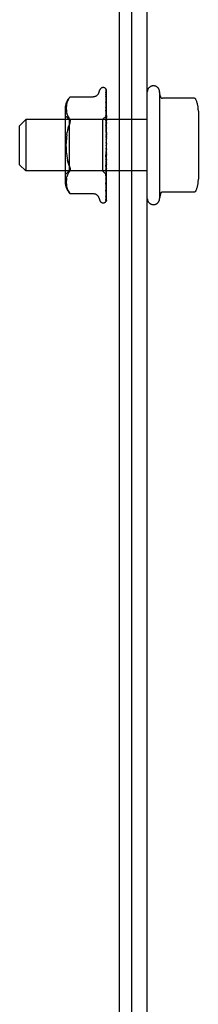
# Model space of a CAD drawing. Header units: inches. Extents: x 0 to 304, y 0 to 196.
# Tile 6 of 98: x 130.402 to 131.277, y 25.619 to 30.426. Entities that reach past the tile are written whole.
import ezdxf

# ---------------------------------------------------------------- set-up
doc = ezdxf.new("R2010")
doc.units = ezdxf.units.IN
doc.header["$LTSCALE"] = 16.696429
doc.header["$MEASUREMENT"] = 0
doc.linetypes.add('HIDDEN', pattern=[0.2, 0.1, -0.1])
doc.layers.get('0').update_dxf_attribs({"linetype": 'CONTINUOUS'})
doc.layers.add('DEFAULT_2', color=8, linetype='HIDDEN')

msp = doc.modelspace()

# ---------------------------------------------------------------- linework, layer by layer
at = {"color": 7, "linetype": 'Continuous'}
for p, q in [((130.89, 38.813), (130.89, 21.0005)), ((130.9525, 21.063), (130.9525, 38.688))]:
    msp.add_line(p, q, dxfattribs=at)
at = {"color": 3, "linetype": 'Continuous'}
msp.add_line((131.0275, 20.813), (131.0275, 38.693), dxfattribs=at)
at = {"layer": 'DEFAULT_2', "color": 8, "linetype": 'HIDDEN'}
for p, q in [((130.811, 30.0943), (130.8118, 30.0943)), ((130.8238, 30.0885), (130.8237, 30.0886)), ((130.6497, 30.049), (130.6498, 30.0491)), ((130.6498, 30.0491), (130.7624, 30.0491)), ((130.7899, 30.0683), (130.7953, 30.0833)), ((130.8247, 30.0725), (130.8248, 30.0716)), ((130.8248, 30.0851), (130.8267, 29.9551)), ((130.8248, 30.0772), (130.8267, 29.9524)), ((130.8248, 30.0716), (130.8267, 29.9487)), ((130.8248, 30.0596), (130.8267, 29.9434)), ((130.8248, 30.051), (130.8248, 30.0506)), ((130.8248, 30.0506), (130.8267, 29.9374)), ((130.8275, 29.8222), (130.8275, 30.0827)), ((131.0875, 30.073), (131.0875, 29.553)), ((131.0915, 30.0507), (131.0875, 30.073)), ((131.2562, 30.0424), (131.1014, 30.0424)), ((130.6255, 29.9926), (130.6255, 29.6334)), ((130.6311, 29.9982), (130.631, 29.9933)), ((130.631, 29.9934), (130.6311, 29.9885)), ((130.6314, 30.0032), (130.6311, 29.9981)), ((130.6319, 30.0083), (130.6313, 30.0031)), ((130.6326, 30.0136), (130.6318, 30.0082)), ((130.6337, 30.0189), (130.6326, 30.0135)), ((130.6352, 30.0244), (130.6337, 30.0189)), ((130.6372, 30.0298), (130.6352, 30.0243)), ((130.6397, 30.0351), (130.6372, 30.0297)), ((130.8248, 30.0333), (130.8248, 30.0332)), ((130.8248, 30.0332), (130.8267, 29.9297)), ((130.8256, 30.0147), (130.8248, 30.0211)), ((130.8248, 30.021), (130.8267, 29.9216)), ((130.8248, 29.9988), (130.8267, 29.9118)), ((130.8275, 29.9978), (130.8269, 30.0037)), ((130.6455, 29.9383), (130.6255, 29.9583)), ((130.6311, 29.9886), (130.6314, 29.9837)), ((130.6314, 29.9837), (130.6318, 29.9787)), ((130.6318, 29.9787), (130.6326, 29.9735)), ((130.6326, 29.9736), (130.6337, 29.9682)), ((130.6352, 29.9626), (130.6337, 29.9681)), ((130.6352, 29.9627), (130.6372, 29.9571)), ((130.6372, 29.9571), (130.6397, 29.9517)), ((130.6397, 29.9517), (130.6428, 29.9466)), ((130.6464, 29.9417), (130.6428, 29.9466)), ((130.8273, 29.9571), (130.8085, 29.9383)), ((130.8249, 29.9837), (130.8248, 29.9839)), ((130.8248, 29.9839), (130.8267, 29.9018)), ((130.8248, 29.9576), (130.8267, 29.8903)), ((130.8261, 29.9721), (130.8249, 29.9837)), ((130.8273, 29.9571), (130.8267, 29.9564)), ((130.8275, 29.9569), (130.8267, 29.9563)), ((130.8267, 29.9563), (130.8267, 29.9564)), ((130.8267, 29.9551), (130.8267, 29.955)), ((130.8275, 29.9551), (130.8267, 29.9525)), ((130.8267, 29.9524), (130.8267, 29.9525)), ((130.8267, 29.9487), (130.8267, 29.9485)), ((130.8275, 29.9461), (130.8267, 29.9485)), ((130.8275, 29.9478), (130.8267, 29.9437)), ((130.8275, 29.9573), (130.8273, 29.9571)), ((131.2775, 29.9792), (131.2775, 29.6469)), ((130.4025, 29.908), (130.4325, 29.938)), ((130.4025, 29.718), (130.4025, 29.908)), ((131.0275, 29.938), (130.4325, 29.938)), ((130.4325, 29.938), (130.4325, 29.688)), ((130.6401, 29.8978), (130.643, 29.9076)), ((130.8085, 29.9383), (130.6455, 29.9383)), ((130.6455, 29.9383), (130.6455, 29.6878)), ((130.6464, 29.9165), (130.6477, 29.9198)), ((130.6486, 29.9229), (130.6477, 29.9198)), ((130.8085, 29.9383), (130.8085, 29.6878)), ((130.8249, 29.9403), (130.8248, 29.9406)), ((130.8248, 29.9406), (130.8267, 29.8789)), ((130.8248, 29.9112), (130.8267, 29.8659)), ((130.8275, 29.9118), (130.8249, 29.9403)), ((130.8267, 29.9434), (130.8267, 29.9437)), ((130.8267, 29.9374), (130.8267, 29.9373)), ((130.8267, 29.9373), (130.8267, 29.9372)), ((130.8275, 29.9331), (130.8267, 29.9372)), ((130.8275, 29.9356), (130.8267, 29.9301)), ((130.8267, 29.9297), (130.8267, 29.9301)), ((130.8267, 29.9216), (130.8267, 29.9213)), ((130.8275, 29.9158), (130.8267, 29.9213)), ((130.8275, 29.919), (130.8267, 29.9122)), ((130.8267, 29.9118), (130.8267, 29.9122)), ((130.8267, 29.9018), (130.8267, 29.9015)), ((130.8275, 29.8948), (130.8267, 29.9015)), ((130.8275, 29.8986), (130.8267, 29.8908)), ((130.6338, 29.8642), (130.6354, 29.876)), ((130.8249, 29.8923), (130.8249, 29.8926)), ((130.8249, 29.8926), (130.8267, 29.8534)), ((130.8249, 29.8923), (130.8275, 29.8626)), ((130.8249, 29.861), (130.8267, 29.8394)), ((130.8267, 29.8903), (130.8267, 29.8908)), ((130.8267, 29.8789), (130.8267, 29.8785)), ((130.8275, 29.8709), (130.8267, 29.8785)), ((130.8275, 29.875), (130.8267, 29.8666)), ((130.8267, 29.8659), (130.8267, 29.8666)), ((130.8267, 29.8534), (130.8267, 29.8532)), ((130.8275, 29.8448), (130.8267, 29.8532)), ((130.8275, 29.8493), (130.8267, 29.8405)), ((130.8267, 29.8394), (130.8267, 29.8405)), ((130.8275, 29.8176), (130.8267, 29.8264)), ((130.8275, 29.8222), (130.8267, 29.8133)), ((130.8275, 29.5428), (130.8275, 29.8176)), ((130.8267, 29.7597), (130.8248, 29.709)), ((130.8249, 29.7589), (130.8275, 29.7888)), ((130.8267, 29.786), (130.8249, 29.7588)), ((130.8267, 29.7732), (130.8249, 29.7396)), ((130.8249, 29.7588), (130.8249, 29.7589)), ((130.8275, 29.7902), (130.8267, 29.7991)), ((130.8275, 29.7948), (130.8267, 29.7861)), ((130.8267, 29.786), (130.8267, 29.7861)), ((130.8267, 29.7732), (130.8267, 29.7724)), ((130.8275, 29.7637), (130.8267, 29.7724)), ((130.8275, 29.768), (130.8267, 29.76)), ((130.8267, 29.7597), (130.8267, 29.76)), ((130.4025, 29.718), (130.4325, 29.688)), ((130.8267, 29.7477), (130.8248, 29.6911)), ((130.8267, 29.7354), (130.8248, 29.6631)), ((130.8267, 29.7247), (130.8248, 29.6471)), ((130.8267, 29.7139), (130.8248, 29.6227)), ((130.8248, 29.709), (130.8249, 29.7093)), ((130.8267, 29.7048), (130.8248, 29.6092)), ((130.8249, 29.7093), (130.8275, 29.7385)), ((130.8267, 29.7477), (130.8267, 29.747)), ((130.8275, 29.7389), (130.8267, 29.747)), ((130.8275, 29.7429), (130.8267, 29.7357)), ((130.8267, 29.7354), (130.8267, 29.7357)), ((130.8267, 29.7247), (130.8267, 29.7241)), ((130.8275, 29.7169), (130.8267, 29.7241)), ((130.8275, 29.7203), (130.8267, 29.7142)), ((130.8267, 29.7139), (130.8267, 29.7142)), ((130.8267, 29.7048), (130.8267, 29.7044)), ((130.8275, 29.6982), (130.8267, 29.7044)), ((131.0275, 29.688), (130.4325, 29.688)), ((130.6455, 29.6878), (130.6255, 29.6678)), ((130.6326, 29.6525), (130.6337, 29.6579)), ((130.6352, 29.6634), (130.6337, 29.6579)), ((130.6372, 29.669), (130.6352, 29.6634)), ((130.6397, 29.6744), (130.6372, 29.6689)), ((130.8085, 29.6878), (130.6455, 29.6878)), ((130.8275, 29.6688), (130.8085, 29.6878)), ((130.8267, 29.6961), (130.8248, 29.5892)), ((130.8267, 29.689), (130.8248, 29.5786)), ((130.8267, 29.6824), (130.8248, 29.5638)), ((130.8267, 29.6776), (130.8248, 29.5565)), ((130.8267, 29.6736), (130.8248, 29.5474)), ((130.8267, 29.6711), (130.8248, 29.5437)), ((130.8267, 29.6697), (130.8248, 29.5406)), ((130.8248, 29.6631), (130.8249, 29.6634)), ((130.8249, 29.6634), (130.8265, 29.68)), ((130.8265, 29.68), (130.8275, 29.6909)), ((130.8275, 29.7011), (130.8267, 29.6963)), ((130.8267, 29.6961), (130.8267, 29.6963)), ((130.8267, 29.689), (130.8267, 29.6886)), ((130.8275, 29.6838), (130.8267, 29.6886)), ((130.8275, 29.6859), (130.8267, 29.6826)), ((130.8267, 29.6824), (130.8267, 29.6826)), ((130.8267, 29.6776), (130.8267, 29.6774)), ((130.8275, 29.674), (130.8267, 29.6774)), ((130.8275, 29.6753), (130.8267, 29.6737)), ((130.8267, 29.6736), (130.8267, 29.6737)), ((130.8267, 29.6711), (130.8267, 29.671)), ((130.8275, 29.6692), (130.8267, 29.671)), ((130.8275, 29.6688), (130.8267, 29.6697)), ((130.6311, 29.6376), (130.631, 29.6327)), ((130.631, 29.6328), (130.6311, 29.6278)), ((130.6314, 29.6424), (130.6311, 29.6375)), ((130.6311, 29.628), (130.6314, 29.6229)), ((130.6313, 29.623), (130.6319, 29.6178)), ((130.6318, 29.6474), (130.6314, 29.6424)), ((130.6326, 29.6525), (130.6318, 29.6473)), ((130.6318, 29.6179), (130.6326, 29.6125)), ((130.6326, 29.6126), (130.6337, 29.6071)), ((130.8248, 29.6227), (130.8249, 29.6228)), ((130.8261, 29.6337), (130.8269, 29.6416)), ((130.8269, 29.6416), (130.8275, 29.6477)), ((130.8269, 29.605), (130.8275, 29.6105)), ((130.6337, 29.6072), (130.6352, 29.6017)), ((130.6352, 29.6018), (130.6372, 29.5963)), ((130.6372, 29.5963), (130.6397, 29.591)), ((130.6464, 29.5809), (130.6428, 29.5858)), ((130.6478, 29.5793), (130.6464, 29.5809)), ((130.6489, 29.578), (130.6495, 29.5773)), ((130.6498, 29.577), (130.6493, 29.5776)), ((130.6498, 29.577), (130.7624, 29.577)), ((130.8248, 29.5892), (130.8248, 29.5892)), ((130.8248, 29.5892), (130.8248, 29.5891)), ((130.8248, 29.5786), (130.8248, 29.5782)), ((130.8248, 29.5638), (130.8248, 29.5632)), ((130.826, 29.5982), (130.8269, 29.605)), ((131.0915, 29.5753), (131.0875, 29.553)), ((131.2562, 29.5836), (131.1014, 29.5836)), ((130.7899, 29.5578), (130.7953, 29.5428)), ((130.811, 29.5318), (130.8118, 29.5318)), ((130.8227, 29.536), (130.8227, 29.5361)), ((130.8247, 29.5554), (130.8247, 29.5554))]:
    msp.add_line(p, q, dxfattribs=at)
for points in [[(130.8237, 30.0886), (130.8237, 30.0886), (130.8237, 30.0886), (130.8238, 30.0884), (130.824, 30.0882), (130.8242, 30.0879), (130.8243, 30.0875), (130.8245, 30.0872), (130.8246, 30.0868), (130.8247, 30.0864), (130.8248, 30.0859), (130.8248, 30.0854), (130.8248, 30.0851)], [(130.8275, 30.0822), (130.8275, 30.0823), (130.8272, 30.083), (130.8269, 30.0837), (130.8266, 30.0843), (130.8263, 30.0849), (130.826, 30.0854), (130.8257, 30.0859), (130.8254, 30.0864), (130.8251, 30.0869), (130.8248, 30.0873), (130.8245, 30.0876), (130.8243, 30.0879), (130.824, 30.0882), (130.8238, 30.0885)], [(130.8275, 30.0827), (130.8274, 30.083), (130.8269, 30.0843), (130.8264, 30.0856), (130.8257, 30.0867), (130.8249, 30.088)], [(130.6397, 30.0351), (130.6428, 30.0402), (130.6464, 30.0452)], [(130.6497, 30.049), (130.6495, 30.0487), (130.649, 30.0482), (130.6483, 30.0474), (130.6474, 30.0464), (130.6464, 30.0452)], [(130.6464, 30.0452), (130.6474, 30.0464), (130.6483, 30.0474), (130.649, 30.0482), (130.6495, 30.0487)], [(130.7899, 30.0683), (130.7891, 30.0665), (130.7883, 30.0648), (130.7874, 30.0632), (130.7864, 30.0616), (130.7852, 30.06), (130.7839, 30.0585), (130.7824, 30.057), (130.7809, 30.0556), (130.7792, 30.0543), (130.7773, 30.0532), (130.7753, 30.0521), (130.7732, 30.0512), (130.771, 30.0504), (130.7687, 30.0498), (130.7662, 30.0493), (130.7636, 30.0491), (130.7624, 30.0491)], [(130.8244, 30.0854), (130.8245, 30.0851), (130.8247, 30.0845), (130.8248, 30.0839), (130.8248, 30.0833)], [(130.8275, 30.0747), (130.8274, 30.075), (130.827, 30.0768), (130.8266, 30.0785), (130.8262, 30.0801), (130.8258, 30.0816), (130.8253, 30.0831), (130.8248, 30.0845), (130.8244, 30.0854)], [(130.8246, 30.0788), (130.8245, 30.0789), (130.8245, 30.0789), (130.8245, 30.0789), (130.8246, 30.0787), (130.8247, 30.0784), (130.8248, 30.0779), (130.8248, 30.0774), (130.8248, 30.0772)], [(130.8252, 30.0778), (130.8248, 30.0785), (130.8246, 30.0787), (130.8246, 30.0788)], [(130.8275, 30.0575), (130.8272, 30.0593), (130.8268, 30.0618), (130.8264, 30.0642), (130.826, 30.0665), (130.8255, 30.0688), (130.8251, 30.071), (130.8247, 30.0725)], [(130.8248, 30.0602), (130.8248, 30.0603), (130.8248, 30.0603), (130.8248, 30.0602), (130.8248, 30.06), (130.8248, 30.0596)], [(130.8258, 30.0582), (130.8252, 30.0593), (130.825, 30.0598), (130.8249, 30.0601), (130.8248, 30.0602)], [(130.8275, 30.0316), (130.8272, 30.0336), (130.8269, 30.0367), (130.8264, 30.0398), (130.826, 30.0428), (130.8256, 30.0458), (130.8251, 30.0489), (130.8248, 30.051)], [(130.8275, 30.0729), (130.8273, 30.0735), (130.827, 30.0742), (130.8267, 30.0748), (130.8265, 30.0753), (130.8262, 30.0759), (130.8259, 30.0764), (130.8257, 30.0769), (130.8254, 30.0774), (130.8252, 30.0778)], [(130.8275, 30.0543), (130.8274, 30.0546), (130.827, 30.0554), (130.8267, 30.0562), (130.8264, 30.0569), (130.8261, 30.0576), (130.8258, 30.0582)], [(131.2653, 30.0365), (131.2645, 30.0379), (131.2635, 30.0393), (131.2623, 30.0404), (131.2608, 30.0413), (131.2592, 30.042), (131.2575, 30.0423), (131.2562, 30.0424)], [(130.8257, 30.0311), (130.8255, 30.0317), (130.8252, 30.0322), (130.825, 30.0327), (130.8249, 30.033), (130.8249, 30.0332), (130.8248, 30.0333)], [(130.826, 29.9956), (130.8257, 29.9962), (130.8254, 29.9969), (130.8252, 29.9975), (130.825, 29.998), (130.8249, 29.9984), (130.8249, 29.9986), (130.8248, 29.9988)], [(130.8269, 30.0037), (130.8265, 30.0073), (130.8256, 30.0147)], [(130.8275, 30.027), (130.8274, 30.0272), (130.8271, 30.0281), (130.8267, 30.029), (130.8264, 30.0297), (130.8257, 30.0311)], [(130.8275, 29.992), (130.8273, 29.9925), (130.827, 29.9933), (130.8266, 29.9941), (130.826, 29.9956)], [(130.8275, 29.9507), (130.8274, 29.9508), (130.8271, 29.9517), (130.8267, 29.9525), (130.8263, 29.9533), (130.826, 29.954), (130.8256, 29.9548), (130.8253, 29.9555), (130.8251, 29.9562), (130.825, 29.9568), (130.8249, 29.9573), (130.8248, 29.9576)], [(130.8275, 29.9574), (130.8273, 29.9598), (130.8261, 29.9721)], [(130.8275, 29.9563), (130.8272, 29.9559), (130.827, 29.9556), (130.8268, 29.9554), (130.8267, 29.9552), (130.8267, 29.9551), (130.8267, 29.9551)], [(130.8275, 29.9542), (130.8273, 29.9545), (130.8271, 29.9547), (130.8269, 29.9549), (130.8267, 29.955)], [(130.8275, 29.9524), (130.8272, 29.9523), (130.827, 29.9522), (130.8268, 29.9522), (130.8267, 29.9523), (130.8267, 29.9524)], [(130.8275, 29.9504), (130.8272, 29.95), (130.827, 29.9496), (130.8268, 29.9492), (130.8267, 29.949), (130.8267, 29.9487), (130.8267, 29.9487)], [(130.6464, 29.9165), (130.643, 29.9075), (130.6401, 29.8978), (130.6375, 29.8873), (130.6354, 29.876)], [(130.6464, 29.9417), (130.6477, 29.9399), (130.6486, 29.9379), (130.6493, 29.9358), (130.6497, 29.9335), (130.6498, 29.9311), (130.6497, 29.9285)], [(130.6486, 29.9229), (130.6493, 29.9258), (130.6497, 29.9285)], [(130.8275, 29.9045), (130.8275, 29.9046), (130.8271, 29.9052), (130.8268, 29.9058), (130.8265, 29.9065), (130.8262, 29.9071), (130.8258, 29.9078), (130.8255, 29.9085), (130.8253, 29.9092), (130.8251, 29.9099), (130.8249, 29.9105), (130.8249, 29.9111), (130.8248, 29.9112)], [(130.8275, 29.9428), (130.8272, 29.9428), (130.827, 29.9429), (130.8268, 29.943), (130.8267, 29.9432), (130.8267, 29.9434)], [(130.8275, 29.9396), (130.8272, 29.9391), (130.827, 29.9387), (130.8269, 29.9383), (130.8268, 29.9379), (130.8267, 29.9376), (130.8267, 29.9374)], [(130.8275, 29.9286), (130.8272, 29.9287), (130.827, 29.9289), (130.8268, 29.9291), (130.8267, 29.9294), (130.8267, 29.9297)], [(130.8275, 29.9242), (130.8272, 29.9236), (130.827, 29.9231), (130.8268, 29.9226), (130.8267, 29.9221), (130.8267, 29.9217), (130.8267, 29.9216)], [(130.8275, 29.9101), (130.8272, 29.9104), (130.827, 29.9106), (130.8268, 29.911), (130.8267, 29.9114), (130.8267, 29.9118)], [(130.8275, 29.9048), (130.8272, 29.9042), (130.827, 29.9036), (130.8268, 29.903), (130.8267, 29.9025), (130.8267, 29.902), (130.8267, 29.9018)], [(130.6338, 29.8642), (130.6325, 29.8519), (130.6317, 29.8392)], [(130.8265, 29.8568), (130.8262, 29.8573), (130.8259, 29.8578), (130.8256, 29.8584), (130.8254, 29.859), (130.8251, 29.8597), (130.825, 29.8603), (130.8249, 29.861)], [(130.8275, 29.8552), (130.8273, 29.8555), (130.8271, 29.8559), (130.8265, 29.8568)], [(130.8275, 29.8882), (130.8272, 29.8885), (130.827, 29.8889), (130.8268, 29.8893), (130.8267, 29.8898), (130.8267, 29.8903)], [(130.8275, 29.8821), (130.8272, 29.8815), (130.827, 29.8809), (130.8268, 29.8802), (130.8267, 29.8796), (130.8267, 29.8791), (130.8267, 29.8789)], [(130.8275, 29.8635), (130.8272, 29.864), (130.827, 29.8644), (130.8268, 29.8649), (130.8267, 29.8655), (130.8267, 29.8659)], [(130.8275, 29.8569), (130.8272, 29.8563), (130.827, 29.8556), (130.8268, 29.855), (130.8267, 29.8544), (130.8267, 29.8538), (130.8267, 29.8534)], [(130.6325, 29.7742), (130.6317, 29.7869), (130.6312, 29.7999), (130.631, 29.813), (130.6312, 29.8262), (130.6317, 29.8392)], [(130.8268, 29.8008), (130.8265, 29.7994), (130.8263, 29.7979), (130.826, 29.7963), (130.8256, 29.7947), (130.8253, 29.7931), (130.825, 29.7916)], [(130.8275, 29.8371), (130.8272, 29.8376), (130.827, 29.8381), (130.8268, 29.8387), (130.8267, 29.8392), (130.8267, 29.8394)], [(130.8275, 29.8301), (130.8272, 29.8295), (130.827, 29.8289), (130.8268, 29.8283), (130.8267, 29.8276), (130.8267, 29.827), (130.8267, 29.8264)], [(130.8275, 29.8097), (130.8272, 29.8103), (130.827, 29.8108), (130.8268, 29.8115), (130.8267, 29.8121), (130.8267, 29.8127), (130.8267, 29.8133)], [(130.8268, 29.8008), (130.8267, 29.8004), (130.8267, 29.7997), (130.8267, 29.7991)], [(130.8275, 29.8026), (130.8272, 29.8021), (130.827, 29.8016), (130.8268, 29.801), (130.8268, 29.8008)], [(130.6325, 29.7742), (130.6338, 29.7619), (130.6354, 29.75), (130.6376, 29.7388), (130.6401, 29.7282), (130.643, 29.7185), (130.6464, 29.7096)], [(130.8267, 29.7558), (130.8267, 29.7556), (130.8266, 29.7555), (130.8265, 29.7554), (130.8263, 29.7553), (130.8262, 29.7554), (130.826, 29.7555), (130.8257, 29.7557), (130.8255, 29.7559), (130.8253, 29.7563), (130.8251, 29.7567), (130.825, 29.7572), (130.8249, 29.7577), (130.8248, 29.7583), (130.8249, 29.7588)], [(130.825, 29.7914), (130.8251, 29.7919), (130.8252, 29.7925), (130.8255, 29.793), (130.8257, 29.7935), (130.826, 29.7939), (130.8262, 29.7943), (130.8264, 29.7946), (130.8266, 29.7948)], [(130.8266, 29.7948), (130.8269, 29.7953), (130.8271, 29.7955), (130.8273, 29.7958), (130.8275, 29.7961)], [(130.8275, 29.7825), (130.8272, 29.7831), (130.827, 29.7837), (130.8268, 29.7843), (130.8267, 29.7849), (130.8267, 29.7855), (130.8267, 29.786)], [(130.8275, 29.7756), (130.8272, 29.7751), (130.827, 29.7746), (130.8268, 29.7741), (130.8267, 29.7735), (130.8267, 29.7732)], [(130.8275, 29.7563), (130.8272, 29.757), (130.827, 29.7576), (130.8268, 29.7582), (130.8267, 29.7588), (130.8267, 29.7594), (130.8267, 29.7597)], [(130.6464, 29.7096), (130.643, 29.7185), (130.6401, 29.7282), (130.6375, 29.7388)], [(130.6464, 29.7096), (130.6477, 29.7063), (130.6486, 29.7032), (130.6493, 29.7003), (130.6497, 29.6976), (130.6498, 29.695), (130.6497, 29.6926), (130.6493, 29.6903)], [(130.8249, 29.7396), (130.8249, 29.7401), (130.825, 29.7408), (130.8252, 29.7415), (130.8255, 29.7421), (130.8258, 29.7428), (130.8261, 29.7434), (130.8264, 29.744), (130.827, 29.7451)], [(130.8275, 29.7499), (130.8272, 29.7495), (130.827, 29.7491), (130.8268, 29.7486), (130.8267, 29.7481), (130.8267, 29.7477)], [(130.8275, 29.7323), (130.8272, 29.7329), (130.827, 29.7335), (130.8268, 29.7341), (130.8267, 29.7346), (130.8267, 29.7352), (130.8267, 29.7354)], [(130.8275, 29.7265), (130.8272, 29.7262), (130.827, 29.7259), (130.8268, 29.7255), (130.8267, 29.7251), (130.8267, 29.7247)], [(130.8275, 29.7111), (130.8272, 29.7117), (130.827, 29.7123), (130.8268, 29.7128), (130.8267, 29.7133), (130.8267, 29.7138), (130.8267, 29.7139)], [(130.8275, 29.7062), (130.8272, 29.7061), (130.827, 29.7058), (130.8268, 29.7056), (130.8267, 29.7052), (130.8267, 29.7048)], [(130.827, 29.7451), (130.8273, 29.7457), (130.8275, 29.746)], [(130.6397, 29.6743), (130.6428, 29.6794), (130.6464, 29.6843)], [(130.6464, 29.6843), (130.6477, 29.6861), (130.6486, 29.6882), (130.6493, 29.6903)], [(130.8248, 29.6911), (130.8249, 29.6912), (130.8249, 29.6917), (130.825, 29.6923), (130.8252, 29.6929), (130.8255, 29.6936), (130.8257, 29.6943), (130.8261, 29.695), (130.8264, 29.6957), (130.8268, 29.6964), (130.8271, 29.6972), (130.8275, 29.698)], [(130.8275, 29.6936), (130.8272, 29.6942), (130.827, 29.6947), (130.8268, 29.6952), (130.8267, 29.6956), (130.8267, 29.696), (130.8267, 29.6961)], [(130.8275, 29.6898), (130.8272, 29.6898), (130.827, 29.6896), (130.8268, 29.6895), (130.8267, 29.6892), (130.8267, 29.689)], [(130.8275, 29.6805), (130.8272, 29.6809), (130.827, 29.6814), (130.8268, 29.6818), (130.8267, 29.6821), (130.8267, 29.6824), (130.8267, 29.6824)], [(130.8275, 29.6778), (130.8272, 29.6779), (130.827, 29.6779), (130.8268, 29.6779), (130.8267, 29.6777), (130.8267, 29.6776)], [(130.8275, 29.6721), (130.8272, 29.6725), (130.827, 29.6728), (130.8268, 29.6731), (130.8267, 29.6734), (130.8267, 29.6735), (130.8267, 29.6736)], [(130.8275, 29.6708), (130.8272, 29.6709), (130.827, 29.6711), (130.8268, 29.6711), (130.8267, 29.6711), (130.8267, 29.6711), (130.8267, 29.6711)], [(130.8275, 29.6697), (130.8273, 29.6696), (130.8271, 29.6696), (130.8269, 29.6697), (130.8267, 29.6697)], [(130.8248, 29.6471), (130.8249, 29.6473), (130.8249, 29.6477), (130.825, 29.6481), (130.8252, 29.6487), (130.8254, 29.6493), (130.8257, 29.6499), (130.826, 29.6506)], [(130.8248, 29.6092), (130.8248, 29.6092), (130.8249, 29.6094), (130.825, 29.6097), (130.8251, 29.6101), (130.8253, 29.6107), (130.8256, 29.6113), (130.8259, 29.6119), (130.8265, 29.6134)], [(130.8249, 29.6228), (130.8252, 29.6257), (130.8261, 29.6337)], [(130.826, 29.6506), (130.8267, 29.6521), (130.827, 29.6528), (130.8273, 29.6536), (130.8275, 29.654)], [(130.8265, 29.6134), (130.8269, 29.6142), (130.8273, 29.6151), (130.8275, 29.6157)], [(130.6397, 29.591), (130.6428, 29.5859), (130.6464, 29.5809)], [(130.6475, 29.5796), (130.648, 29.579), (130.6485, 29.5785)], [(130.6489, 29.578), (130.6484, 29.5786), (130.6478, 29.5793)], [(130.6497, 29.5771), (130.6498, 29.577), (130.6498, 29.577)], [(130.7624, 29.577), (130.7636, 29.577), (130.7662, 29.5767), (130.7687, 29.5763), (130.771, 29.5757), (130.7732, 29.5749), (130.7753, 29.574), (130.7773, 29.5729), (130.7792, 29.5717), (130.7809, 29.5704), (130.7824, 29.5691), (130.7839, 29.5676), (130.7852, 29.5661), (130.7864, 29.5645), (130.7874, 29.5629), (130.7883, 29.5612), (130.7891, 29.5596), (130.7899, 29.5578)], [(130.8248, 29.5891), (130.8252, 29.5915), (130.826, 29.5982)], [(130.8248, 29.5632), (130.8251, 29.5651), (130.8256, 29.5677), (130.826, 29.5703), (130.8264, 29.5731), (130.8268, 29.5758), (130.8272, 29.5786), (130.8275, 29.5805)], [(130.8248, 29.5782), (130.8248, 29.5783), (130.8249, 29.5784), (130.825, 29.5787), (130.8252, 29.5792), (130.8254, 29.5797)], [(130.825, 29.5561), (130.8255, 29.557), (130.8258, 29.5575), (130.8261, 29.5581), (130.8264, 29.5587), (130.8267, 29.5594), (130.827, 29.56), (130.8273, 29.5608), (130.8275, 29.5614)], [(130.8254, 29.5797), (130.826, 29.581), (130.8264, 29.5817), (130.8267, 29.5825), (130.8271, 29.5834), (130.8274, 29.5843), (130.8275, 29.5844)], [(131.2653, 29.5896), (131.2645, 29.5881), (131.2635, 29.5868), (131.2623, 29.5857), (131.2608, 29.5848), (131.2592, 29.5841), (131.2575, 29.5837), (131.2562, 29.5836)], [(130.8275, 29.5428), (130.827, 29.5415), (130.8264, 29.5403), (130.8257, 29.5393), (130.8251, 29.5384), (130.8245, 29.5377), (130.8239, 29.5371), (130.8235, 29.5366), (130.8231, 29.5363), (130.8228, 29.5361), (130.8227, 29.536), (130.8227, 29.536)], [(130.8236, 29.537), (130.8242, 29.5379), (130.8249, 29.5391), (130.8255, 29.5403), (130.8261, 29.5417), (130.8266, 29.5431), (130.827, 29.5445), (130.8275, 29.5462)], [(130.8248, 29.5406), (130.8248, 29.5404), (130.8248, 29.5398), (130.8247, 29.5393), (130.8245, 29.5387), (130.8243, 29.5382), (130.8241, 29.5378), (130.8239, 29.5374), (130.8237, 29.5371), (130.8236, 29.537)], [(130.8248, 29.5437), (130.8248, 29.5433), (130.8248, 29.5428), (130.8246, 29.5422), (130.8245, 29.5418), (130.8244, 29.5415), (130.8243, 29.5413), (130.8242, 29.5412), (130.8242, 29.5412)], [(130.8242, 29.5412), (130.8242, 29.5412), (130.8243, 29.5414)], [(130.8243, 29.5414), (130.8247, 29.5419), (130.825, 29.5423), (130.8252, 29.5428), (130.8255, 29.5432), (130.8258, 29.5438), (130.8262, 29.5443), (130.8265, 29.5449), (130.8268, 29.5455), (130.8271, 29.5462), (130.8273, 29.5469), (130.8275, 29.5473)], [(130.8246, 29.546), (130.825, 29.5473), (130.8255, 29.5491), (130.8259, 29.551), (130.8264, 29.553), (130.8268, 29.555), (130.8272, 29.5571), (130.8275, 29.5588)], [(130.8248, 29.5474), (130.8248, 29.5468), (130.8247, 29.5463), (130.8246, 29.546)], [(130.8248, 29.5565), (130.8248, 29.5562), (130.8248, 29.5557), (130.8247, 29.5555), (130.8247, 29.5554)], [(130.8247, 29.5554), (130.8247, 29.5555), (130.8249, 29.5557), (130.825, 29.5561)]]:
    msp.add_lwpolyline(points, dxfattribs=at)
for centre, radius, start, end in [((130.811, 30.0776), 0.0167, 90, 160), ((130.8118, 30.0776), 0.0167, 38.6218, 90), ((131.0575, 30.073), 0.03, 359.9957, 180), ((130.703, 29.9926), 0.0776, 133.3008, 180), ((131.1014, 30.0524), 0.01, 189.7805, 270), ((131.1363, 29.9792), 0.1412, 0, 23.95), ((130.703, 29.6334), 0.0776, 180, 226.6992), ((131.1363, 29.6469), 0.1412, 336.05, 360), ((131.1014, 29.5736), 0.01, 90, 170.2195), ((130.811, 29.5485), 0.0167, 200, 270), ((130.8118, 29.5485), 0.0167, 270, 340.0516), ((131.0575, 29.553), 0.03, 180, 0.0043)]:
    msp.add_arc(centre, radius, start, end, dxfattribs=at)

doc.saveas('drawing.dxf')
